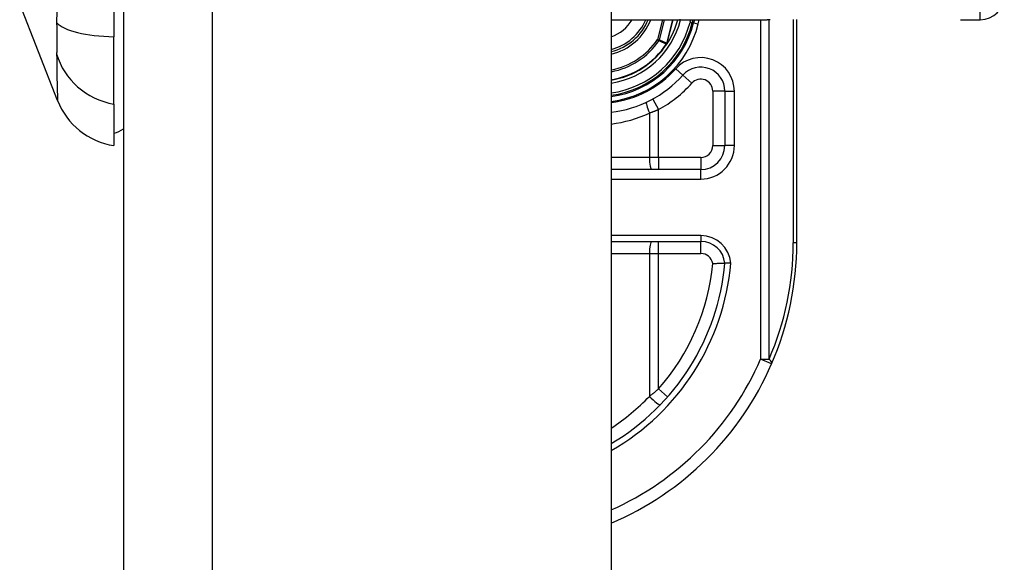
# Model space of a CAD drawing. Header units: inches. Extents: x 3.4 to 82.4, y 3.9 to 45.4.
# Tile 65 of 79: x 39.7 to 41.3, y 10.9 to 11.8. Entities that reach past the tile are written whole.
import ezdxf

# ---------------------------------------------------------------- set-up
doc = ezdxf.new("R2010")
doc.units = ezdxf.units.IN
doc.header["$MEASUREMENT"] = 0
doc.layers.add('Visible Edges(ANSI)', color=7, linetype='Continuous', lineweight=25)
doc.layers.add('Visible Tangent Edges(ANSI)', color=7, linetype='Continuous', lineweight=25)

msp = doc.modelspace()

# ---------------------------------------------------------------- linework, layer by layer
at = {"layer": 'Visible Edges(ANSI)'}
for p, q in [((39.8695, 31.551), (39.8695, 8.04)), ((40.6695, 31.551), (40.6695, 8.04)), ((39.8538, 12.5558), (39.8538, 11.7322)), ((39.7613, 11.6274), (39.6992, 11.7871)), ((40.6695, 11.7601), (40.9255, 11.7601)), ((40.8026, 11.7548), (40.804, 11.7601)), ((40.806, 11.7601), (40.8047, 11.755)), ((40.974, 11.394), (40.974, 11.7605)), ((41.2425, 11.7601), (41.275, 11.7601)), ((39.8538, 11.6215), (39.8538, 11.7322)), ((40.7614, 11.7209), (40.7607, 11.7201)), ((40.8559, 11.6428), (40.8559, 11.5535)), ((39.8538, 11.6215), (39.8538, 11.5535)), ((40.8165, 11.5141), (40.6695, 11.5141)), ((40.6695, 11.396), (40.8167, 11.396))]:
    msp.add_line(p, q, dxfattribs=at)
at = {"layer": 'Visible Edges(ANSI)', "flags": 128}
for points in [[(40.7614, 11.7209), (40.7614, 11.7209), (40.7614, 11.7208), (40.7613, 11.7208), (40.7613, 11.7208), (40.7613, 11.7207), (40.7612, 11.7207), (40.7612, 11.7207), (40.7611, 11.7206), (40.7611, 11.7206), (40.761, 11.7206), (40.761, 11.7206), (40.7609, 11.7205), (40.7609, 11.7205), (40.7609, 11.7205), (40.7608, 11.7205), (40.7608, 11.7205), (40.7607, 11.7204), (40.7607, 11.7204), (40.7606, 11.7204), (40.7606, 11.7204), (40.7605, 11.7203), (40.7605, 11.7203), (40.7604, 11.7203), (40.7604, 11.7203)], [(40.7616, 11.7211), (40.7616, 11.7211), (40.7616, 11.7211), (40.7616, 11.7211), (40.7616, 11.721), (40.7616, 11.721), (40.7616, 11.721), (40.7616, 11.721), (40.7615, 11.721), (40.7615, 11.721), (40.7615, 11.721), (40.7615, 11.721), (40.7615, 11.721), (40.7615, 11.721), (40.7615, 11.721), (40.7615, 11.721), (40.7615, 11.721), (40.7615, 11.721), (40.7615, 11.7209), (40.7615, 11.7209), (40.7615, 11.7209), (40.7615, 11.7209), (40.7615, 11.7209), (40.7615, 11.7209), (40.7614, 11.7209)], [(40.8361, 11.36), (40.8374, 11.36), (40.8387, 11.36), (40.84, 11.3601), (40.8412, 11.3601), (40.8424, 11.3601), (40.8437, 11.3602), (40.8448, 11.3602), (40.846, 11.3602), (40.8471, 11.3602), (40.8481, 11.3602), (40.8491, 11.3603), (40.8501, 11.3603), (40.851, 11.3603), (40.8518, 11.3603), (40.8526, 11.3603), (40.8532, 11.3603), (40.8539, 11.3603), (40.8544, 11.3603), (40.8548, 11.3603), (40.8552, 11.3603), (40.8555, 11.3603), (40.8557, 11.3603), (40.8559, 11.3603), (40.8559, 11.3603)], [(40.8658, 11.3603), (40.8651, 11.3603), (40.8645, 11.3603), (40.8639, 11.3603), (40.8632, 11.3603), (40.8626, 11.3603), (40.862, 11.3603), (40.8614, 11.3603), (40.8608, 11.3603), (40.8603, 11.3603), (40.8598, 11.3603), (40.8593, 11.3603), (40.8588, 11.3603), (40.8584, 11.3603), (40.8579, 11.3603), (40.8576, 11.3603), (40.8572, 11.3603), (40.8569, 11.3603), (40.8567, 11.3603), (40.8564, 11.3603), (40.8562, 11.3603), (40.8561, 11.3603), (40.856, 11.3603), (40.8559, 11.3603), (40.8559, 11.3603)]]:
    msp.add_lwpolyline(points, dxfattribs=at)
at = {"layer": 'Visible Edges(ANSI)'}
for centre, radius, start, end in [((41.275, 11.7995), 0.0394, 270, 0), ((40.648, 11.794), 0.089, 283.9794, 337.6397), ((40.648, 11.794), 0.135, 327.2981, 345.4721), ((40.648, 11.794), 0.1615, 277.6503, 346.0291), ((40.648, 11.794), 0.1595, 277.7468, 345.776), ((40.648, 11.794), 0.1348, 279.1773, 326.7398), ((40.8165, 11.6428), 0.0394, 0, 138.1031), ((40.648, 11.794), 0.187, 276.5969, 318.1031), ((39.8714, 11.6702), 0.1181, 201.2505, 261.3991), ((39.8459, 11.6125), 0.0394, 281.537, 306.8699), ((40.8165, 11.5535), 0.0394, 270, 0), ((40.8167, 11.3566), 0.0394, 5.3938, 90), ((40.474, 11.394), 0.5, 336.5561, 0), ((40.474, 11.394), 0.3834, 300.6602, 354.9569), ((40.474, 11.394), 0.5, 293.0167, 336.5561)]:
    msp.add_arc(centre, radius, start, end, dxfattribs=at)
at = {"layer": 'Visible Tangent Edges(ANSI)'}
for p, q in [((40.0155, 8.04), (40.0155, 31.551)), ((41.275, 11.7601), (41.275, 11.957)), ((40.7539, 11.7601), (40.7456, 11.7275)), ((40.7486, 11.7267), (40.7571, 11.7601)), ((40.7704, 11.7601), (40.7606, 11.7214)), ((40.7608, 11.7213), (40.7706, 11.7601)), ((40.7834, 11.7597), (40.7816, 11.7601)), ((40.7834, 11.7597), (40.7835, 11.7601)), ((40.7999, 11.7601), (40.7988, 11.7558)), ((40.8124, 11.7531), (40.8141, 11.7601)), ((40.9147, 11.7601), (40.9147, 11.2029)), ((40.9286, 11.2029), (40.9286, 11.7601)), ((40.9682, 11.7604), (40.9682, 11.394)), ((40.7988, 11.7558), (40.8026, 11.7548)), ((40.8047, 11.755), (40.8028, 11.7555)), ((40.8047, 11.755), (40.8124, 11.7531)), ((40.7486, 11.7267), (40.7456, 11.7275)), ((40.7456, 11.7275), (40.7482, 11.7257)), ((40.7601, 11.7205), (40.7604, 11.7203)), ((40.7604, 11.7208), (40.7605, 11.7207)), ((40.7604, 11.7203), (40.7607, 11.7201)), ((40.7606, 11.7214), (40.7608, 11.7213)), ((40.7872, 11.6691), (40.7755, 11.6796)), ((40.7872, 11.6691), (40.8019, 11.656)), ((40.7377, 11.6299), (40.7472, 11.6127)), ((40.8559, 11.6428), (40.8362, 11.6428)), ((40.8362, 11.6428), (40.8362, 11.5535)), ((40.8559, 11.6428), (40.8716, 11.6428)), ((40.8716, 11.5535), (40.8716, 11.6428)), ((40.7322, 11.607), (40.7322, 11.5338)), ((40.7472, 11.5338), (40.7472, 11.6127)), ((40.8362, 11.5535), (40.8559, 11.5535)), ((40.8716, 11.5535), (40.8559, 11.5535)), ((40.7322, 11.5338), (40.6695, 11.5338)), ((40.7472, 11.5338), (40.7322, 11.5338)), ((40.7472, 11.5338), (40.7472, 11.5141)), ((40.8165, 11.5338), (40.7472, 11.5338)), ((40.8165, 11.5338), (40.8165, 11.5141)), ((40.8165, 11.4983), (40.8165, 11.5141)), ((40.6695, 11.4983), (40.8165, 11.4983)), ((40.8167, 11.4058), (40.6695, 11.4058)), ((40.8167, 11.4058), (40.8167, 11.396)), ((40.7472, 11.3763), (40.7472, 11.396)), ((40.8167, 11.3763), (40.8167, 11.396)), ((40.974, 11.394), (40.9682, 11.394)), ((40.6695, 11.3763), (40.7322, 11.3763)), ((40.7322, 11.3763), (40.7472, 11.3763)), ((40.7322, 11.3763), (40.7322, 11.1417)), ((40.7472, 11.3763), (40.8167, 11.3763)), ((40.7472, 11.1539), (40.7472, 11.3763)), ((40.9147, 11.2029), (40.9286, 11.2029)), ((40.9327, 11.1951), (40.9147, 11.2029)), ((40.7472, 11.1539), (40.762, 11.1409))]:
    msp.add_line(p, q, dxfattribs=at)
at = {"layer": 'Visible Tangent Edges(ANSI)', "flags": 128}
for points in [[(39.76, 11.7736), (39.7598, 11.7554)], [(40.9302, 11.7601), (40.9255, 11.7601)], [(39.7598, 11.7554), (39.7598, 11.7526), (39.7599, 11.7499), (39.7599, 11.7472), (39.7599, 11.7446), (39.7599, 11.742), (39.7599, 11.7394), (39.76, 11.7369), (39.76, 11.7345), (39.76, 11.7321), (39.76, 11.7298), (39.76, 11.7275), (39.76, 11.7253), (39.76, 11.7232), (39.76, 11.7211), (39.76, 11.7191), (39.76, 11.7171), (39.76, 11.7152), (39.7599, 11.7134), (39.7599, 11.7117), (39.7599, 11.71), (39.7599, 11.7084), (39.7599, 11.7069), (39.7598, 11.7054), (39.7598, 11.7041)], [(40.7606, 11.7214), (40.7601, 11.7216), (40.7596, 11.7218), (40.7591, 11.722), (40.7586, 11.7222), (40.7581, 11.7225), (40.7576, 11.7227), (40.7571, 11.7229), (40.7566, 11.7231), (40.7561, 11.7234), (40.7556, 11.7236), (40.7551, 11.7238), (40.7546, 11.724), (40.7541, 11.7242), (40.7536, 11.7245), (40.7531, 11.7247), (40.7526, 11.7249), (40.7521, 11.7251), (40.7516, 11.7254), (40.7511, 11.7256), (40.7506, 11.7258), (40.7501, 11.726), (40.7496, 11.7262), (40.7491, 11.7265), (40.7486, 11.7267)], [(40.7482, 11.7257), (40.7487, 11.7255), (40.7492, 11.7253), (40.7497, 11.7251), (40.7502, 11.7248), (40.7507, 11.7246), (40.7512, 11.7244), (40.7517, 11.7242), (40.7522, 11.724), (40.7527, 11.7237), (40.7532, 11.7235), (40.7537, 11.7233), (40.7542, 11.7231), (40.7547, 11.7229), (40.7552, 11.7226), (40.7557, 11.7224), (40.7562, 11.7222), (40.7567, 11.722), (40.7572, 11.7218), (40.7577, 11.7215), (40.7581, 11.7213), (40.7586, 11.7211), (40.7591, 11.7209), (40.7596, 11.7207), (40.7601, 11.7205)], [(40.7604, 11.7208), (40.7604, 11.7208), (40.7604, 11.7208), (40.7604, 11.7208), (40.7604, 11.7207), (40.7604, 11.7207), (40.7603, 11.7207), (40.7603, 11.7207), (40.7603, 11.7207), (40.7603, 11.7207), (40.7603, 11.7207), (40.7603, 11.7206), (40.7603, 11.7206), (40.7603, 11.7206), (40.7603, 11.7206), (40.7602, 11.7206), (40.7602, 11.7206), (40.7602, 11.7206), (40.7602, 11.7205), (40.7602, 11.7205), (40.7602, 11.7205), (40.7602, 11.7205), (40.7602, 11.7205), (40.7602, 11.7205), (40.7601, 11.7205)], [(40.7606, 11.7214), (40.7606, 11.7213), (40.7606, 11.7213), (40.7606, 11.7213), (40.7606, 11.7213), (40.7606, 11.7212), (40.7606, 11.7212), (40.7606, 11.7212), (40.7606, 11.7212), (40.7605, 11.7211), (40.7605, 11.7211), (40.7605, 11.7211), (40.7605, 11.7211), (40.7605, 11.7211), (40.7605, 11.721), (40.7605, 11.721), (40.7605, 11.721), (40.7605, 11.721), (40.7605, 11.7209), (40.7605, 11.7209), (40.7605, 11.7209), (40.7604, 11.7209), (40.7604, 11.7208), (40.7604, 11.7208), (40.7604, 11.7208)], [(40.7604, 11.7208), (40.7604, 11.7208), (40.7604, 11.7208), (40.7604, 11.7207), (40.7604, 11.7207), (40.7604, 11.7207), (40.7604, 11.7207), (40.7604, 11.7206), (40.7604, 11.7206), (40.7604, 11.7206), (40.7604, 11.7206), (40.7604, 11.7206), (40.7604, 11.7205), (40.7604, 11.7205), (40.7604, 11.7205), (40.7604, 11.7205), (40.7604, 11.7205), (40.7604, 11.7204), (40.7604, 11.7204), (40.7604, 11.7204), (40.7604, 11.7204), (40.7604, 11.7203), (40.7604, 11.7203), (40.7604, 11.7203), (40.7604, 11.7203)], [(40.7604, 11.7203), (40.7604, 11.7203), (40.7604, 11.7203), (40.7604, 11.7203), (40.7604, 11.7204), (40.7604, 11.7204), (40.7604, 11.7204), (40.7604, 11.7204), (40.7604, 11.7204), (40.7604, 11.7205), (40.7605, 11.7205), (40.7605, 11.7205), (40.7605, 11.7205), (40.7605, 11.7205), (40.7605, 11.7206), (40.7605, 11.7206), (40.7605, 11.7206), (40.7605, 11.7206), (40.7605, 11.7206), (40.7605, 11.7206), (40.7605, 11.7207), (40.7605, 11.7207), (40.7605, 11.7207), (40.7605, 11.7207), (40.7605, 11.7207)], [(40.7605, 11.7207), (40.7606, 11.7208), (40.7606, 11.7208), (40.7606, 11.7208), (40.7606, 11.7208), (40.7606, 11.7209), (40.7606, 11.7209), (40.7606, 11.7209), (40.7606, 11.7209), (40.7606, 11.721), (40.7607, 11.721), (40.7607, 11.721), (40.7607, 11.721), (40.7607, 11.7211), (40.7607, 11.7211), (40.7607, 11.7211), (40.7607, 11.7211), (40.7607, 11.7212), (40.7607, 11.7212), (40.7607, 11.7212), (40.7607, 11.7212), (40.7607, 11.7213), (40.7607, 11.7213), (40.7608, 11.7213), (40.7608, 11.7213)], [(39.7598, 11.7041), (39.76, 11.6959), (39.76, 11.6903), (39.76, 11.6849), (39.7601, 11.6798), (39.7602, 11.6749), (39.7602, 11.6701), (39.7603, 11.6657), (39.7604, 11.6614), (39.7605, 11.6574), (39.7605, 11.6536), (39.7606, 11.65), (39.7607, 11.6467), (39.7608, 11.6437), (39.7609, 11.6409), (39.761, 11.6384), (39.761, 11.6361), (39.7611, 11.6341), (39.7612, 11.6323), (39.7612, 11.6308), (39.7613, 11.6296), (39.7613, 11.6287), (39.7613, 11.628), (39.7613, 11.6276), (39.7613, 11.6274)], [(40.7322, 11.607), (40.7329, 11.6072), (40.7335, 11.6074), (40.7341, 11.6076), (40.7348, 11.6079), (40.7354, 11.6081), (40.736, 11.6083), (40.7366, 11.6085), (40.7373, 11.6088), (40.7379, 11.609), (40.7385, 11.6092), (40.7391, 11.6095), (40.7398, 11.6097), (40.7404, 11.6099), (40.741, 11.6102), (40.7416, 11.6104), (40.7422, 11.6107), (40.7429, 11.6109), (40.7435, 11.6112), (40.7441, 11.6114), (40.7447, 11.6117), (40.7453, 11.6119), (40.746, 11.6121), (40.7466, 11.6124), (40.7472, 11.6127)], [(40.7472, 11.1539), (40.7466, 11.1534), (40.746, 11.1529), (40.7454, 11.1524), (40.7447, 11.1518), (40.7441, 11.1513), (40.7435, 11.1508), (40.7429, 11.1503), (40.7423, 11.1498), (40.7417, 11.1493), (40.741, 11.1488), (40.7404, 11.1483), (40.7398, 11.1477), (40.7392, 11.1472), (40.7385, 11.1467), (40.7379, 11.1462), (40.7373, 11.1457), (40.7367, 11.1452), (40.736, 11.1447), (40.7354, 11.1442), (40.7348, 11.1437), (40.7341, 11.1432), (40.7335, 11.1427), (40.7329, 11.1422), (40.7322, 11.1417)]]:
    msp.add_lwpolyline(points, dxfattribs=at)
at = {"layer": 'Visible Tangent Edges(ANSI)'}
for centre, radius, start, end in [((40.648, 11.794), 0.0655, 289.1659, 328.8678), ((40.648, 11.794), 0.0855, 284.5694, 336.6625), ((40.648, 11.794), 0.0929, 283.3759, 338.6346), ((40.648, 11.794), 0.1397, 278.8534, 345.776), ((40.648, 11.794), 0.1556, 277.9441, 345.776), ((40.648, 11.794), 0.1694, 277.2927, 346.0291), ((40.648, 11.794), 0.1181, 280.4852, 325.7195), ((40.648, 11.794), 0.1212, 280.2152, 325.7195), ((40.648, 11.794), 0.1341, 279.2258, 326.7398), ((40.8165, 11.6428), 0.0551, 0, 138.1031), ((40.648, 11.794), 0.1713, 277.2066, 318.1031), ((40.8165, 11.6428), 0.0197, 0, 138.1031), ((40.648, 11.794), 0.2067, 298.671, 318.1031), ((40.6443, 11.794), 0.2067, 277.0086, 295.1856), ((40.8165, 11.5535), 0.0551, 270, 0), ((40.8165, 11.5535), 0.0197, 270, 0), ((40.8167, 11.3566), 0.0492, 4.296, 90), ((40.4879, 11.394), 0.4803, 336.5561, 0), ((40.8167, 11.3566), 0.0197, 9.8056, 90), ((40.474, 11.394), 0.3932, 299.8137, 355.0813), ((40.474, 11.394), 0.3637, 318.6896, 354.628), ((40.474, 11.394), 0.4803, 294.0181, 336.5561), ((40.4703, 11.394), 0.3637, 303.2176, 316.0814)]:
    msp.add_arc(centre, radius, start, end, dxfattribs=at)
for centre, major_axis, ratio, start_param, end_param in [((39.8737, 11.7697), (-0.118, -0.0053), 0.314585, 0.249322, 1.386592), ((40.7456, 11.7275), (0.00162, 0.00359), 0.779727, 4.57537, 4.849408), ((39.8737, 11.7317), (-0.117, 0.0158), 0.948273, 0.391156, 1.528426), ((40.736, 11.607), (-0.0084, 0.0178), 0.172316, 0, 1.48994), ((40.736, 11.5338), (0, -0.0197), 0.189796, 4.712389, 6.283185), ((40.736, 11.3763), (0, 0.0197), 0.189796, 0, 1.570796), ((40.9147, 11.2029), (0.0181, -0.0078), 0.369668, 0, 0.864875), ((40.736, 11.1417), (0.0142, -0.0137), 0.132897, 4.575244, 6.283185)]:
    msp.add_ellipse(centre, major_axis=major_axis, ratio=ratio, start_param=start_param, end_param=end_param, dxfattribs=at)

doc.saveas('drawing.dxf')
